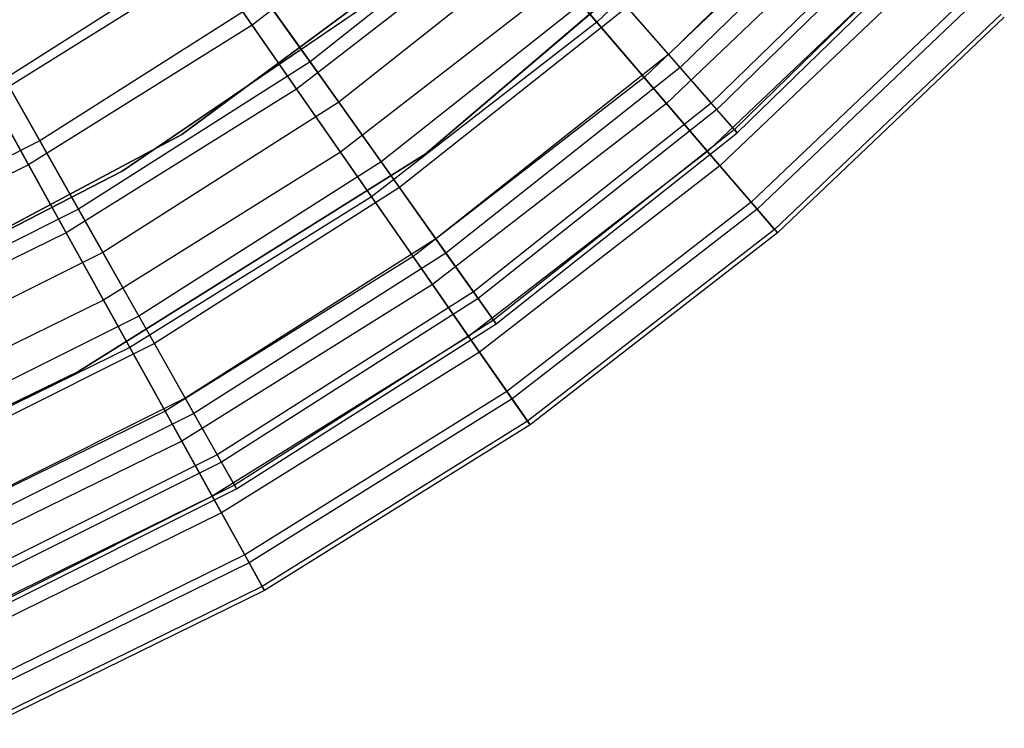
# Model space of a CAD drawing. Extents: x 0.1 to 16.1, y -7 to 7.
# Tile 86 of 108: x 9.3 to 10.3, y -2.8 to -2.1. Entities that reach past the tile are written whole.
import ezdxf

# ---------------------------------------------------------------- set-up
doc = ezdxf.new("R2010")
doc.units = 0
doc.header["$LTSCALE"] = 2.54
doc.layers.get('0').update_dxf_attribs({"color": 13, "linetype": 'CONTINUOUS'})

# ---------------------------------------------------------------- blocks, each defined once
blk = doc.blocks.new('DROPS_WOOD_C_PM_STL')
at = {"color": 0}
for p, q in [((10.07554, -1.89691, 6.5038), (9.8734, -2.08906, 6.5038)), ((10.07554, -1.89691, 6.5038), (9.8734, -2.08906, 6.5038)), ((10.1518, -1.91763, 4.32583), (9.94365, -2.12049, 4.32583)), ((10.1518, -1.91763, 4.32583), (9.94365, -2.12049, 4.32583)), ((9.7402, -1.9339, 3.48698), (9.53603, -2.09194, 3.48698)), ((9.7402, -1.9339, 3.48698), (9.53603, -2.09194, 3.48698)), ((10.16448, -1.92936, 5.83655), (9.95505, -2.13347, 5.83655)), ((10.16448, -1.92936, 5.83655), (9.95505, -2.13347, 5.83655)), ((9.53603, -2.09194, 3.48698), (9.43475, -1.94643, 3.24614)), ((9.53603, -2.09194, 3.48698), (9.43475, -1.94643, 3.24614)), ((10.1271, -1.94591, 4.01692), (9.91973, -2.14303, 4.01692)), ((10.1271, -1.94591, 4.01692), (9.91973, -2.14303, 4.01692)), ((9.80342, -1.96094, 3.78919), (9.59266, -2.12775, 3.78919)), ((9.80342, -1.96094, 3.78919), (9.59266, -2.12775, 3.78919)), ((10.01108, -1.95792, 213.10308), (9.70542, -2.21822, 213.10308)), ((9.70542, -2.21822, 220.70308), (10.01108, -1.95792, 220.70308)), ((10.01108, -1.95792, 213.10308), (9.70542, -2.21822, 213.10308)), ((9.70542, -2.21822, 220.70308), (10.01108, -1.95792, 220.70308)), ((10.19846, -1.96081, 4.60772), (9.98561, -2.16824, 4.60772)), ((10.19846, -1.96081, 4.60772), (9.98561, -2.16824, 4.60772)), ((10.20454, -1.96644, 5.51166), (9.99109, -2.17447, 5.51166)), ((10.20454, -1.96644, 5.51166), (9.99109, -2.17447, 5.51166)), ((9.46723, -2.199, 213.10308), (9.77948, -1.96768, 213.10308)), ((9.77948, -1.96768, 220.70308), (9.46723, -2.199, 220.70308)), ((9.77948, -1.96768, 220.70308), (9.46723, -2.199, 220.70308)), ((9.46723, -2.199, 213.10308), (9.77948, -1.96768, 213.10308)), ((10.15141, -1.96903, 6.18344), (9.94158, -2.16848, 6.18344)), ((10.15141, -1.96903, 6.18344), (9.94158, -2.16848, 6.18344)), ((10.22351, -1.984, 4.89466), (10.00815, -2.19388, 4.89466)), ((10.22351, -1.984, 4.89466), (10.00815, -2.19388, 4.89466)), ((9.78982, -1.9917, 6.81545), (9.57955, -2.15446, 6.81545)), ((9.78982, -1.9917, 6.81545), (9.57955, -2.15446, 6.81545)), ((9.78982, -1.9917, 6.81545), (9.8734, -2.08906, 6.5038)), ((9.78982, -1.9917, 6.81545), (9.8734, -2.08906, 6.5038)), ((10.01101, -2.19714, 5.18359), (10.22669, -1.98694, 5.18359)), ((10.01101, -2.19714, 5.18359), (10.22669, -1.98694, 5.18359)), ((9.83553, -1.99747, 6.46962), (9.62085, -2.16739, 6.46962)), ((9.83553, -1.99747, 6.46962), (9.62085, -2.16739, 6.46962)), ((9.50773, -2.00828, 3.54016), (9.29367, -2.14443, 3.54016)), ((9.50773, -2.00828, 3.54016), (9.29367, -2.14443, 3.54016)), ((9.50773, -2.00828, 3.54016), (9.59266, -2.12775, 3.78919)), ((9.50773, -2.00828, 3.54016), (9.59266, -2.12775, 3.78919)), ((10.19623, -2.01163, 4.30036), (9.98186, -2.2154, 4.30036)), ((10.19623, -2.01163, 4.30036), (9.98186, -2.2154, 4.30036)), ((10.20973, -2.02446, 5.85615), (9.99399, -2.22953, 5.85615)), ((10.20973, -2.02446, 5.85615), (9.99399, -2.22953, 5.85615)), ((9.49316, -2.03034, 7.11665), (9.2805, -2.16289, 7.11665)), ((9.49316, -2.03034, 7.11665), (9.2805, -2.16289, 7.11665)), ((9.49316, -2.03034, 7.11665), (9.57955, -2.15446, 6.81545)), ((9.49316, -2.03034, 7.11665), (9.57955, -2.15446, 6.81545)), ((9.83889, -2.04886, 3.74483), (9.62259, -2.21629, 3.74483)), ((9.83889, -2.04886, 3.74483), (9.62259, -2.21629, 3.74483)), ((9.8827, -2.05114, 4.05202), (9.66225, -2.22563, 4.05202)), ((9.8827, -2.05114, 4.05202), (9.66225, -2.22563, 4.05202)), ((9.91973, -2.14303, 4.01692), (9.83889, -2.04886, 3.74483)), ((9.91973, -2.14303, 4.01692), (9.83889, -2.04886, 3.74483)), ((9.8827, -2.05114, 4.05202), (9.94365, -2.12049, 4.32583)), ((9.8827, -2.05114, 4.05202), (9.94365, -2.12049, 4.32583)), ((9.4087, -2.23485, 213.38308), (9.67327, -2.05463, 213.38308)), ((9.67327, -2.05463, 213.30308), (9.4087, -2.23485, 213.30308)), ((9.4087, -2.23485, 213.38308), (9.67327, -2.05463, 213.38308)), ((9.67327, -2.05463, 213.30308), (9.4087, -2.23485, 213.30308)), ((9.4087, -2.23485, 220.70308), (9.67327, -2.05463, 220.70308)), ((10.24381, -2.05685, 4.59213), (10.02462, -2.26521, 4.59213)), ((10.24381, -2.05685, 4.59213), (10.02462, -2.26521, 4.59213)), ((10.25017, -2.0629, 5.52377), (10.03033, -2.27186, 5.52377)), ((10.25017, -2.0629, 5.52377), (10.03033, -2.27186, 5.52377)), ((9.54816, -2.06515, 6.77425), (9.32804, -2.20516, 6.77425)), ((9.54816, -2.06515, 6.77425), (9.32804, -2.20516, 6.77425)), ((9.62085, -2.16739, 6.46962), (9.54816, -2.06515, 6.77425)), ((9.62085, -2.16739, 6.46962), (9.54816, -2.06515, 6.77425)), ((9.31693, -2.22851, 3.48698), (9.23089, -2.0735, 3.24614)), ((9.31693, -2.22851, 3.48698), (9.23089, -2.0735, 3.24614)), ((9.32804, -2.20516, 6.77425), (9.25522, -2.07649, 7.06866)), ((9.32804, -2.20516, 6.77425), (9.25522, -2.07649, 7.06866)), ((9.9031, -2.07436, 6.15647), (9.68015, -2.25082, 6.15647)), ((9.9031, -2.07436, 6.15647), (9.68015, -2.25082, 6.15647)), ((9.95505, -2.13347, 5.83655), (9.9031, -2.07436, 6.15647)), ((9.95505, -2.13347, 5.83655), (9.9031, -2.07436, 6.15647)), ((10.26932, -2.08111, 4.88912), (10.04755, -2.29192, 4.88912)), ((10.26932, -2.08111, 4.88912), (10.04755, -2.29192, 4.88912)), ((9.53603, -2.09194, 3.48698), (9.31693, -2.22851, 3.48698)), ((9.53603, -2.09194, 3.48698), (9.31693, -2.22851, 3.48698)), ((9.62259, -2.21629, 3.74483), (9.53603, -2.09194, 3.48698)), ((9.62259, -2.21629, 3.74483), (9.53603, -2.09194, 3.48698)), ((9.8734, -2.08906, 6.5038), (9.65285, -2.25978, 6.5038)), ((9.8734, -2.08906, 6.5038), (9.65285, -2.25978, 6.5038)), ((9.8734, -2.08906, 6.5038), (9.94158, -2.16848, 6.18344)), ((9.8734, -2.08906, 6.5038), (9.94158, -2.16848, 6.18344)), ((10.2725, -2.08412, 5.18815), (10.0504, -2.29524, 5.18815)), ((10.2725, -2.08412, 5.18815), (10.0504, -2.29524, 5.18815)), ((9.94365, -2.12049, 4.32583), (9.71574, -2.30087, 4.32583)), ((9.94365, -2.12049, 4.32583), (9.71574, -2.30087, 4.32583)), ((9.94365, -2.12049, 4.32583), (9.98561, -2.16824, 4.60772)), ((9.94365, -2.12049, 4.32583), (9.98561, -2.16824, 4.60772)), ((9.59266, -2.12775, 3.78919), (9.36587, -2.272, 3.78919)), ((9.59266, -2.12775, 3.78919), (9.36587, -2.272, 3.78919)), ((9.59266, -2.12775, 3.78919), (9.66225, -2.22563, 4.05202)), ((9.59266, -2.12775, 3.78919), (9.66225, -2.22563, 4.05202)), ((9.95505, -2.13347, 5.83655), (9.72575, -2.31495, 5.83655)), ((9.95505, -2.13347, 5.83655), (9.72575, -2.31495, 5.83655)), ((9.99109, -2.17447, 5.51166), (9.95505, -2.13347, 5.83655)), ((9.99109, -2.17447, 5.51166), (9.95505, -2.13347, 5.83655)), ((9.29367, -2.14443, 3.54016), (9.36587, -2.272, 3.78919)), ((9.29367, -2.14443, 3.54016), (9.36587, -2.272, 3.78919)), ((9.91973, -2.14303, 4.01692), (9.69349, -2.31816, 4.01692)), ((9.91973, -2.14303, 4.01692), (9.69349, -2.31816, 4.01692)), ((9.98186, -2.2154, 4.30036), (9.91973, -2.14303, 4.01692)), ((9.98186, -2.2154, 4.30036), (9.91973, -2.14303, 4.01692)), ((9.57955, -2.15446, 6.81545), (9.35389, -2.29512, 6.81545)), ((9.57955, -2.15446, 6.81545), (9.35389, -2.29512, 6.81545)), ((9.57955, -2.15446, 6.81545), (9.65285, -2.25978, 6.5038)), ((9.57955, -2.15446, 6.81545), (9.65285, -2.25978, 6.5038)), ((9.2805, -2.16289, 7.11665), (9.35389, -2.29512, 6.81545)), ((9.2805, -2.16289, 7.11665), (9.35389, -2.29512, 6.81545)), ((9.62085, -2.16739, 6.46962), (9.38983, -2.31434, 6.46962)), ((9.62085, -2.16739, 6.46962), (9.38983, -2.31434, 6.46962)), ((9.68015, -2.25082, 6.15647), (9.62085, -2.16739, 6.46962)), ((9.68015, -2.25082, 6.15647), (9.62085, -2.16739, 6.46962)), ((9.94158, -2.16848, 6.18344), (9.71265, -2.34569, 6.18344)), ((9.94158, -2.16848, 6.18344), (9.71265, -2.34569, 6.18344)), ((9.98561, -2.16824, 4.60772), (9.75257, -2.35269, 4.60772)), ((9.98561, -2.16824, 4.60772), (9.75257, -2.35269, 4.60772)), ((9.94158, -2.16848, 6.18344), (9.99399, -2.22953, 5.85615)), ((9.94158, -2.16848, 6.18344), (9.99399, -2.22953, 5.85615)), ((9.98561, -2.16824, 4.60772), (10.00815, -2.19388, 4.89466)), ((9.98561, -2.16824, 4.60772), (10.00815, -2.19388, 4.89466)), ((9.99109, -2.17447, 5.51166), (9.75738, -2.35944, 5.51166)), ((9.99109, -2.17447, 5.51166), (9.75738, -2.35944, 5.51166)), ((10.01101, -2.19714, 5.18359), (9.99109, -2.17447, 5.51166)), ((10.01101, -2.19714, 5.18359), (9.99109, -2.17447, 5.51166)), ((10.00815, -2.19388, 4.89466), (9.77235, -2.38051, 4.89466)), ((10.00815, -2.19388, 4.89466), (9.77235, -2.38051, 4.89466)), ((9.77486, -2.38404, 5.18359), (10.01101, -2.19714, 5.18359)), ((9.77486, -2.38404, 5.18359), (10.01101, -2.19714, 5.18359)), ((10.00815, -2.19388, 4.89466), (10.01101, -2.19714, 5.18359)), ((10.00815, -2.19388, 4.89466), (10.01101, -2.19714, 5.18359)), ((9.32804, -2.20516, 6.77425), (9.09468, -2.3218, 6.77425)), ((9.32804, -2.20516, 6.77425), (9.09468, -2.3218, 6.77425)), ((9.124, -2.38119, 213.10308), (9.46723, -2.199, 213.10308)), ((9.46723, -2.199, 220.70308), (9.124, -2.38119, 220.70308)), ((9.46723, -2.199, 220.70308), (9.124, -2.38119, 220.70308)), ((9.124, -2.38119, 213.10308), (9.46723, -2.199, 213.10308)), ((9.38983, -2.31434, 6.46962), (9.32804, -2.20516, 6.77425)), ((9.38983, -2.31434, 6.46962), (9.32804, -2.20516, 6.77425)), ((9.46723, -2.199, 220.70308), (9.46723, -2.199, 213.10308)), ((9.46723, -2.199, 220.70308), (9.46723, -2.199, 213.10308)), ((9.62259, -2.21629, 3.74483), (9.39045, -2.36098, 3.74483)), ((9.62259, -2.21629, 3.74483), (9.39045, -2.36098, 3.74483)), ((9.69349, -2.31816, 4.01692), (9.62259, -2.21629, 3.74483)), ((9.69349, -2.31816, 4.01692), (9.62259, -2.21629, 3.74483)), ((9.98186, -2.2154, 4.30036), (9.74797, -2.39644, 4.30036)), ((9.98186, -2.2154, 4.30036), (9.74797, -2.39644, 4.30036)), ((10.02462, -2.26521, 4.59213), (9.98186, -2.2154, 4.30036)), ((10.02462, -2.26521, 4.59213), (9.98186, -2.2154, 4.30036)), ((9.70542, -2.21822, 213.10308), (9.36513, -2.43124, 213.10308)), ((9.36513, -2.43124, 220.70308), (9.70542, -2.21822, 220.70308)), ((9.70542, -2.21822, 213.10308), (9.36513, -2.43124, 213.10308)), ((9.36513, -2.43124, 220.70308), (9.70542, -2.21822, 220.70308)), ((9.66225, -2.22563, 4.05202), (9.42502, -2.37652, 4.05202)), ((9.66225, -2.22563, 4.05202), (9.42502, -2.37652, 4.05202)), ((9.66225, -2.22563, 4.05202), (9.71574, -2.30087, 4.32583)), ((9.66225, -2.22563, 4.05202), (9.71574, -2.30087, 4.32583)), ((9.70542, -2.21822, 213.10308), (9.70542, -2.21822, 220.70308)), ((9.70542, -2.21822, 213.10308), (9.70542, -2.21822, 220.70308)), ((9.31693, -2.22851, 3.48698), (9.08512, -2.34222, 3.48698)), ((9.31693, -2.22851, 3.48698), (9.08512, -2.34222, 3.48698)), ((9.124, -2.38119, 213.38308), (9.4087, -2.23485, 213.38308)), ((9.4087, -2.23485, 213.30308), (9.124, -2.38119, 213.30308)), ((9.124, -2.38119, 213.38308), (9.4087, -2.23485, 213.38308)), ((9.4087, -2.23485, 213.30308), (9.124, -2.38119, 213.30308)), ((9.124, -2.38119, 220.70308), (9.4087, -2.23485, 220.70308)), ((9.39045, -2.36098, 3.74483), (9.31693, -2.22851, 3.48698)), ((9.39045, -2.36098, 3.74483), (9.31693, -2.22851, 3.48698)), ((9.4087, -2.23485, 213.38308), (9.4087, -2.23485, 213.30308)), ((9.4087, -2.23485, 213.38308), (9.4087, -2.23485, 213.30308)), ((9.99399, -2.22953, 5.85615), (9.75861, -2.41173, 5.85615)), ((9.99399, -2.22953, 5.85615), (9.75861, -2.41173, 5.85615)), ((9.99399, -2.22953, 5.85615), (10.03033, -2.27186, 5.52377)), ((9.99399, -2.22953, 5.85615), (10.03033, -2.27186, 5.52377)), ((9.68015, -2.25082, 6.15647), (9.44024, -2.40342, 6.15647)), ((9.68015, -2.25082, 6.15647), (9.44024, -2.40342, 6.15647)), ((9.72575, -2.31495, 5.83655), (9.68015, -2.25082, 6.15647)), ((9.72575, -2.31495, 5.83655), (9.68015, -2.25082, 6.15647)), ((9.65285, -2.25978, 6.5038), (9.41616, -2.40731, 6.5038)), ((9.65285, -2.25978, 6.5038), (9.41616, -2.40731, 6.5038)), ((9.65285, -2.25978, 6.5038), (9.71265, -2.34569, 6.18344)), ((9.65285, -2.25978, 6.5038), (9.71265, -2.34569, 6.18344)), ((10.02462, -2.26521, 4.59213), (9.78547, -2.45032, 4.59213)), ((10.02462, -2.26521, 4.59213), (9.78547, -2.45032, 4.59213)), ((10.04755, -2.29192, 4.88912), (10.02462, -2.26521, 4.59213)), ((10.04755, -2.29192, 4.88912), (10.02462, -2.26521, 4.59213)), ((9.36587, -2.272, 3.78919), (9.12544, -2.39217, 3.78919)), ((9.36587, -2.272, 3.78919), (9.12544, -2.39217, 3.78919)), ((9.36587, -2.272, 3.78919), (9.42502, -2.37652, 4.05202)), ((9.36587, -2.272, 3.78919), (9.42502, -2.37652, 4.05202)), ((10.03033, -2.27186, 5.52377), (9.79048, -2.45752, 5.52377)), ((10.03033, -2.27186, 5.52377), (9.79048, -2.45752, 5.52377)), ((10.03033, -2.27186, 5.52377), (10.0504, -2.29524, 5.18815)), ((10.03033, -2.27186, 5.52377), (10.0504, -2.29524, 5.18815)), ((10.04755, -2.29192, 4.88912), (9.80558, -2.47921, 4.88912)), ((10.04755, -2.29192, 4.88912), (9.80558, -2.47921, 4.88912)), ((10.0504, -2.29524, 5.18815), (10.04755, -2.29192, 4.88912)), ((10.0504, -2.29524, 5.18815), (10.04755, -2.29192, 4.88912)), ((9.35389, -2.29512, 6.81545), (9.11516, -2.41222, 6.81545)), ((9.35389, -2.29512, 6.81545), (9.11516, -2.41222, 6.81545)), ((9.35389, -2.29512, 6.81545), (9.41616, -2.40731, 6.5038)), ((9.35389, -2.29512, 6.81545), (9.41616, -2.40731, 6.5038)), ((9.71574, -2.30087, 4.32583), (9.47049, -2.45687, 4.32583)), ((9.71574, -2.30087, 4.32583), (9.47049, -2.45687, 4.32583)), ((9.71574, -2.30087, 4.32583), (9.75257, -2.35269, 4.60772)), ((9.71574, -2.30087, 4.32583), (9.75257, -2.35269, 4.60772)), ((10.0504, -2.29524, 5.18815), (9.80809, -2.48281, 5.18815)), ((10.0504, -2.29524, 5.18815), (9.80809, -2.48281, 5.18815)), ((9.38983, -2.31434, 6.46962), (9.14492, -2.43675, 6.46962)), ((9.38983, -2.31434, 6.46962), (9.14492, -2.43675, 6.46962)), ((9.44024, -2.40342, 6.15647), (9.38983, -2.31434, 6.46962)), ((9.44024, -2.40342, 6.15647), (9.38983, -2.31434, 6.46962)), ((9.69349, -2.31816, 4.01692), (9.45068, -2.4695, 4.01692)), ((9.69349, -2.31816, 4.01692), (9.45068, -2.4695, 4.01692)), ((9.72575, -2.31495, 5.83655), (9.479, -2.4719, 5.83655)), ((9.72575, -2.31495, 5.83655), (9.479, -2.4719, 5.83655)), ((9.74797, -2.39644, 4.30036), (9.69349, -2.31816, 4.01692)), ((9.74797, -2.39644, 4.30036), (9.69349, -2.31816, 4.01692)), ((9.75738, -2.35944, 5.51166), (9.72575, -2.31495, 5.83655)), ((9.75738, -2.35944, 5.51166), (9.72575, -2.31495, 5.83655)), ((9.71265, -2.34569, 6.18344), (9.46696, -2.49883, 6.18344)), ((9.71265, -2.34569, 6.18344), (9.46696, -2.49883, 6.18344)), ((9.71265, -2.34569, 6.18344), (9.75861, -2.41173, 5.85615)), ((9.71265, -2.34569, 6.18344), (9.75861, -2.41173, 5.85615)), ((9.39045, -2.36098, 3.74483), (9.14487, -2.48145, 3.74483)), ((9.39045, -2.36098, 3.74483), (9.14487, -2.48145, 3.74483)), ((9.45068, -2.4695, 4.01692), (9.39045, -2.36098, 3.74483)), ((9.45068, -2.4695, 4.01692), (9.39045, -2.36098, 3.74483)), ((9.75257, -2.35269, 4.60772), (9.5018, -2.51219, 4.60772)), ((9.75257, -2.35269, 4.60772), (9.5018, -2.51219, 4.60772)), ((9.75738, -2.35944, 5.51166), (9.50589, -2.51941, 5.51166)), ((9.75738, -2.35944, 5.51166), (9.50589, -2.51941, 5.51166)), ((9.75257, -2.35269, 4.60772), (9.77235, -2.38051, 4.89466)), ((9.75257, -2.35269, 4.60772), (9.77235, -2.38051, 4.89466)), ((9.77486, -2.38404, 5.18359), (9.75738, -2.35944, 5.51166)), ((9.77486, -2.38404, 5.18359), (9.75738, -2.35944, 5.51166)), ((9.42502, -2.37652, 4.05202), (9.17353, -2.50222, 4.05202)), ((9.42502, -2.37652, 4.05202), (9.17353, -2.50222, 4.05202)), ((9.42502, -2.37652, 4.05202), (9.47049, -2.45687, 4.32583)), ((9.42502, -2.37652, 4.05202), (9.47049, -2.45687, 4.32583)), ((9.77235, -2.38051, 4.89466), (9.51862, -2.5419, 4.89466)), ((9.77235, -2.38051, 4.89466), (9.51862, -2.5419, 4.89466)), ((9.77235, -2.38051, 4.89466), (9.77486, -2.38404, 5.18359)), ((9.77235, -2.38051, 4.89466), (9.77486, -2.38404, 5.18359)), ((9.52075, -2.54567, 5.18359), (9.77486, -2.38404, 5.18359)), ((9.52075, -2.54567, 5.18359), (9.77486, -2.38404, 5.18359)), ((9.74797, -2.39644, 4.30036), (9.49697, -2.5529, 4.30036)), ((9.74797, -2.39644, 4.30036), (9.49697, -2.5529, 4.30036)), ((9.78547, -2.45032, 4.59213), (9.74797, -2.39644, 4.30036)), ((9.78547, -2.45032, 4.59213), (9.74797, -2.39644, 4.30036)), ((9.41616, -2.40731, 6.5038), (9.16576, -2.53013, 6.5038)), ((9.41616, -2.40731, 6.5038), (9.16576, -2.53013, 6.5038)), ((9.44024, -2.40342, 6.15647), (9.18591, -2.53054, 6.15647)), ((9.44024, -2.40342, 6.15647), (9.18591, -2.53054, 6.15647)), ((9.41616, -2.40731, 6.5038), (9.46696, -2.49883, 6.18344)), ((9.41616, -2.40731, 6.5038), (9.46696, -2.49883, 6.18344)), ((9.479, -2.4719, 5.83655), (9.44024, -2.40342, 6.15647)), ((9.479, -2.4719, 5.83655), (9.44024, -2.40342, 6.15647)), ((9.75861, -2.41173, 5.85615), (9.50601, -2.56918, 5.85615)), ((9.75861, -2.41173, 5.85615), (9.50601, -2.56918, 5.85615)), ((9.75861, -2.41173, 5.85615), (9.79048, -2.45752, 5.52377)), ((9.75861, -2.41173, 5.85615), (9.79048, -2.45752, 5.52377)), ((9.36513, -2.43124, 213.10308), (9.18423, -2.51857, 213.10308)), ((9.18423, -2.51857, 220.70308), (9.36513, -2.43124, 220.70308)), ((9.36513, -2.43124, 213.10308), (9.18423, -2.51857, 213.10308)), ((9.18423, -2.51857, 220.70308), (9.36513, -2.43124, 220.70308)), ((9.36513, -2.43124, 213.10308), (9.36513, -2.43124, 220.70308)), ((9.36513, -2.43124, 213.10308), (9.36513, -2.43124, 220.70308)), ((9.47049, -2.45687, 4.32583), (9.21051, -2.58682, 4.32583)), ((9.47049, -2.45687, 4.32583), (9.21051, -2.58682, 4.32583)), ((9.47049, -2.45687, 4.32583), (9.5018, -2.51219, 4.60772)), ((9.47049, -2.45687, 4.32583), (9.5018, -2.51219, 4.60772)), ((9.78547, -2.45032, 4.59213), (9.52883, -2.61029, 4.59213)), ((9.78547, -2.45032, 4.59213), (9.52883, -2.61029, 4.59213)), ((9.79048, -2.45752, 5.52377), (9.53309, -2.61796, 5.52377)), ((9.79048, -2.45752, 5.52377), (9.53309, -2.61796, 5.52377)), ((9.80558, -2.47921, 4.88912), (9.78547, -2.45032, 4.59213)), ((9.80558, -2.47921, 4.88912), (9.78547, -2.45032, 4.59213)), ((9.79048, -2.45752, 5.52377), (9.80809, -2.48281, 5.18815)), ((9.79048, -2.45752, 5.52377), (9.80809, -2.48281, 5.18815)), ((9.45068, -2.4695, 4.01692), (9.19382, -2.5955, 4.01692)), ((9.45068, -2.4695, 4.01692), (9.19382, -2.5955, 4.01692)), ((9.479, -2.4719, 5.83655), (9.21742, -2.60265, 5.83655)), ((9.479, -2.4719, 5.83655), (9.21742, -2.60265, 5.83655)), ((9.49697, -2.5529, 4.30036), (9.45068, -2.4695, 4.01692)), ((9.49697, -2.5529, 4.30036), (9.45068, -2.4695, 4.01692)), ((9.50589, -2.51941, 5.51166), (9.479, -2.4719, 5.83655)), ((9.50589, -2.51941, 5.51166), (9.479, -2.4719, 5.83655)), ((9.80558, -2.47921, 4.88912), (9.54591, -2.64107, 4.88912)), ((9.80558, -2.47921, 4.88912), (9.54591, -2.64107, 4.88912)), ((9.80809, -2.48281, 5.18815), (9.54804, -2.6449, 5.18815)), ((9.80809, -2.48281, 5.18815), (9.54804, -2.6449, 5.18815)), ((9.80809, -2.48281, 5.18815), (9.80558, -2.47921, 4.88912)), ((9.80809, -2.48281, 5.18815), (9.80558, -2.47921, 4.88912)), ((9.46696, -2.49883, 6.18344), (9.20704, -2.62633, 6.18344)), ((9.46696, -2.49883, 6.18344), (9.20704, -2.62633, 6.18344)), ((9.46696, -2.49883, 6.18344), (9.50601, -2.56918, 5.85615)), ((9.46696, -2.49883, 6.18344), (9.50601, -2.56918, 5.85615)), ((9.5018, -2.51219, 4.60772), (9.23596, -2.64507, 4.60772)), ((9.5018, -2.51219, 4.60772), (9.23596, -2.64507, 4.60772)), ((9.5018, -2.51219, 4.60772), (9.51862, -2.5419, 4.89466)), ((9.5018, -2.51219, 4.60772), (9.51862, -2.5419, 4.89466)), ((9.50589, -2.51941, 5.51166), (9.23928, -2.65267, 5.51166)), ((9.50589, -2.51941, 5.51166), (9.23928, -2.65267, 5.51166)), ((9.52075, -2.54567, 5.18359), (9.50589, -2.51941, 5.51166)), ((9.52075, -2.54567, 5.18359), (9.50589, -2.51941, 5.51166)), ((9.51862, -2.5419, 4.89466), (9.24963, -2.67635, 4.89466)), ((9.51862, -2.5419, 4.89466), (9.24963, -2.67635, 4.89466)), ((9.51862, -2.5419, 4.89466), (9.52075, -2.54567, 5.18359)), ((9.51862, -2.5419, 4.89466), (9.52075, -2.54567, 5.18359)), ((9.49697, -2.5529, 4.30036), (9.23143, -2.68315, 4.30036)), ((9.49697, -2.5529, 4.30036), (9.23143, -2.68315, 4.30036)), ((9.25137, -2.68032, 5.18359), (9.52075, -2.54567, 5.18359)), ((9.25137, -2.68032, 5.18359), (9.52075, -2.54567, 5.18359)), ((9.52883, -2.61029, 4.59213), (9.49697, -2.5529, 4.30036)), ((9.52883, -2.61029, 4.59213), (9.49697, -2.5529, 4.30036)), ((9.50601, -2.56918, 5.85615), (9.23877, -2.70026, 5.85615)), ((9.50601, -2.56918, 5.85615), (9.23877, -2.70026, 5.85615)), ((9.50601, -2.56918, 5.85615), (9.53309, -2.61796, 5.52377)), ((9.50601, -2.56918, 5.85615), (9.53309, -2.61796, 5.52377)), ((9.52883, -2.61029, 4.59213), (9.25732, -2.74347, 4.59213)), ((9.52883, -2.61029, 4.59213), (9.25732, -2.74347, 4.59213)), ((9.54591, -2.64107, 4.88912), (9.52883, -2.61029, 4.59213)), ((9.54591, -2.64107, 4.88912), (9.52883, -2.61029, 4.59213)), ((9.53309, -2.61796, 5.52377), (9.26078, -2.75153, 5.52377)), ((9.53309, -2.61796, 5.52377), (9.26078, -2.75153, 5.52377)), ((9.53309, -2.61796, 5.52377), (9.54804, -2.6449, 5.18815)), ((9.53309, -2.61796, 5.52377), (9.54804, -2.6449, 5.18815)), ((9.54591, -2.64107, 4.88912), (9.2712, -2.77582, 4.88912)), ((9.54591, -2.64107, 4.88912), (9.2712, -2.77582, 4.88912)), ((9.54804, -2.6449, 5.18815), (9.54591, -2.64107, 4.88912)), ((9.54804, -2.6449, 5.18815), (9.54591, -2.64107, 4.88912)), ((9.54804, -2.6449, 5.18815), (9.27293, -2.77985, 5.18815)), ((9.54804, -2.6449, 5.18815), (9.27293, -2.77985, 5.18815))]:
    blk.add_line(p, q, dxfattribs=at)

msp = doc.modelspace()

# ---------------------------------------------------------------- block references
at = {"color": 0}
msp.add_blockref('DROPS_WOOD_C_PM_STL', (0, 0), dxfattribs=at)

doc.saveas('drawing.dxf')
